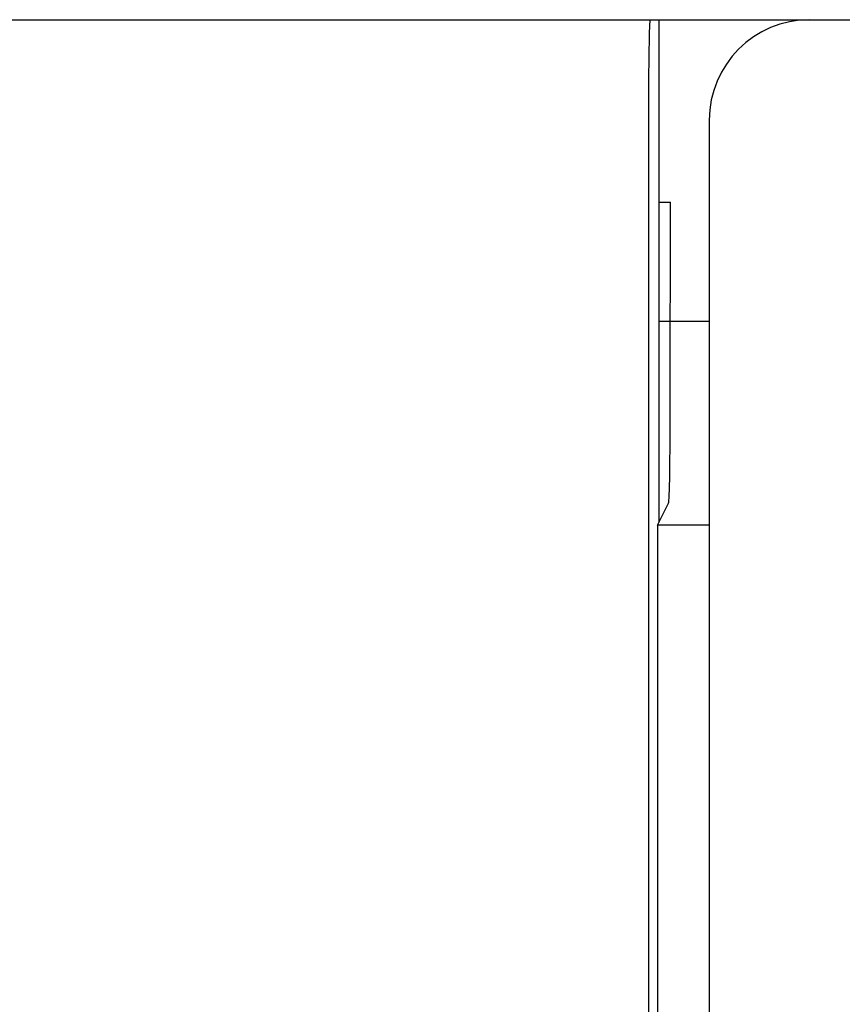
# Model space of a CAD drawing. Header units: millimetres. Extents: x 92 to 1223, y 92 to 847.
# Tile 23 of 41: x 723 to 731, y 645 to 655. Entities that reach past the tile are written whole.
import ezdxf

# ---------------------------------------------------------------- set-up
doc = ezdxf.new("R2010")
doc.units = ezdxf.units.MM
doc.header["$LTSCALE"] = 69.3
doc.layers.add('ALL_AXIS', color=7, linetype='CONTINUOUS')
doc.layers.add('ALL_FEATURES', color=7, linetype='CONTINUOUS')

msp = doc.modelspace()

# ---------------------------------------------------------------- linework, layer by layer
at = {"layer": 'ALL_AXIS', "color": 7, "linetype": 'CONTINUOUS'}
msp.add_line((715.3, 655), (729.4127, 655), dxfattribs=at)
at = {"layer": 'ALL_FEATURES', "color": 7, "linetype": 'CONTINUOUS'}
for p, q in [((661, 655), (769, 655)), ((729.5, 655), (729.5, 650)), ((729.3953, 654), (729.3953, 634.3184)), ((730, 654), (730, 634.5)), ((729.5, 653.1835), (729.6137, 653.1835)), ((729.6131, 651.1744), (729.6137, 653.1835)), ((729.5, 652), (730, 652)), ((729.486, 649.9721), (729.5962, 650.1925)), ((729.486, 649.9721), (729.486, 635.9485)), ((730, 649.9721), (729.486, 649.9721))]:
    msp.add_line(p, q, dxfattribs=at)
msp.add_arc((731, 654), 1, 90, 180, dxfattribs=at)
for centre, start_param, end_param in [((729.4127, 654), 0, 1.570796), ((729.5956, 651.1919), -3.106686, -1.58825)]:
    msp.add_ellipse(centre, major_axis=(0, 1), ratio=0.017455, start_param=start_param, end_param=end_param, dxfattribs=at)

doc.saveas('drawing.dxf')
